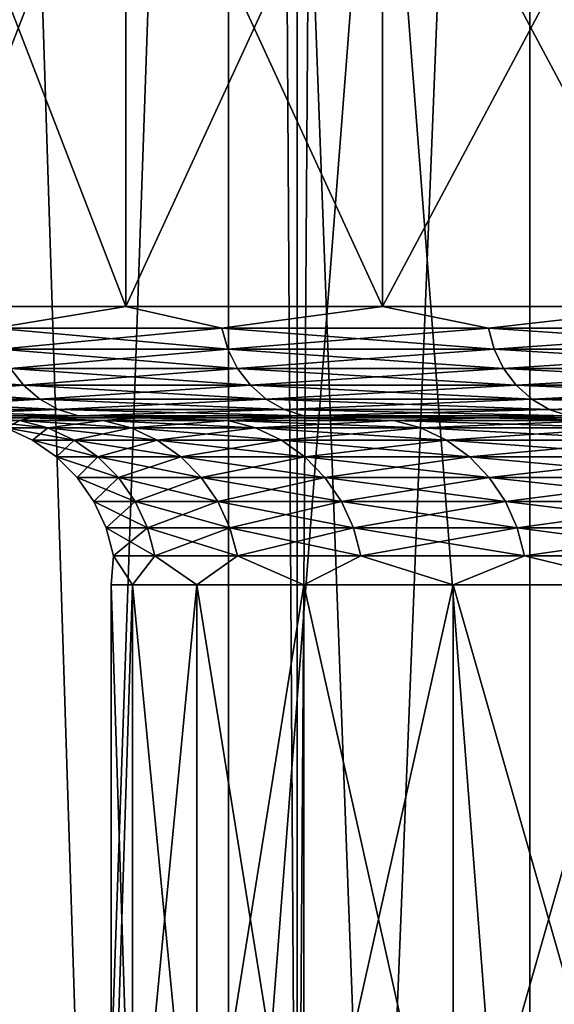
# Model space of a CAD drawing. Header units: metres. Extents: x -30 to 30, y -76 to 64.
# Tile 33 of 256: x -19.714 to -18.755, y -52.953 to -51.185. Entities that reach past the tile are written whole.
import ezdxf

# ---------------------------------------------------------------- set-up
doc = ezdxf.new("R2010")
doc.units = ezdxf.units.M
doc.layers.add('solid_508511', color=7, linetype='CONTINUOUS')

msp = doc.modelspace()

# ---------------------------------------------------------------- linework, layer by layer
at = {"layer": 'solid_508511'}
for points in [[(-19.918579, -54, -11.50001), (-19.918585, 57.5, -11.5), (-19.216236, 57.5, -12.638679)], [(-19.216213, -54, 12.638717), (-19.216236, 57.5, 12.638679), (-19.918585, 57.5, 11.5)], [(-19.918579, -54, 11.50001), (-19.216213, -54, 12.638717), (-19.918585, 57.5, 11.5)], [(-19.216213, -54, -12.638717), (-19.918579, -54, -11.50001), (-19.216236, 57.5, -12.638679)], [(-19.216213, -54, -12.638717), (-19.216236, 57.5, -12.638679), (-18.448826, 57.5, -13.734654)], [(-18.448824, -54, 13.734659), (-18.448826, 57.5, 13.734654), (-19.216236, 57.5, 12.638679)], [(-19.216213, -54, 12.638717), (-18.448824, -54, 13.734659), (-19.216236, 57.5, 12.638679)], [(-18.448824, -54, -13.734659), (-19.216213, -54, -12.638717), (-18.448826, 57.5, -13.734654)], [(-19.806244, -54, -6.979451), (-19.581917, -54, -7.586075), (-19.806213, -47, -6.97955)], [(-19.581917, -54, 7.586075), (-19.806244, -54, 6.979451), (-19.806213, -47, 6.97955)], [(-19.581917, -54, -7.586075), (-19.339142, -47, -8.185207), (-19.806213, -47, -6.97955)], [(-19.581917, -54, 7.586075), (-19.806213, -47, 6.97955), (-19.339142, -47, 8.185207)], [(-19.581917, -54, -7.586075), (-19.339016, -54, -8.185504), (-19.339142, -47, -8.185207)], [(-19.339016, -54, 8.185504), (-19.581917, -54, 7.586075), (-19.339142, -47, 8.185207)], [(-18.798429, -54, -9.360506), (-18.798304, -47, -9.360759), (-19.339142, -47, -8.185207)], [(-19.07777, -54, -8.777167), (-18.798429, -54, -9.360506), (-19.339142, -47, -8.185207)], [(-19.339016, -54, -8.185504), (-19.07777, -54, -8.777167), (-19.339142, -47, -8.185207)], [(-19.339016, -54, 8.185504), (-19.339142, -47, 8.185207), (-18.798304, -47, 9.360759)], [(-19.07777, -54, 8.777167), (-19.339016, -54, 8.185504), (-18.798304, -47, 9.360759)], [(-18.798429, -54, 9.360506), (-19.07777, -54, 8.777167), (-18.798304, -47, 9.360759)], [(-18.798429, -54, -9.360506), (-18.501255, -54, -9.934965), (-18.798304, -47, -9.360759)], [(-18.501255, -54, 9.934965), (-18.798429, -54, 9.360506), (-18.798304, -47, 9.360759)], [(-18.186533, -54, -10.500001), (-18.186512, -47, -10.500049), (-18.798304, -47, -9.360759)], [(-18.501255, -54, -9.934965), (-18.186533, -54, -10.500001), (-18.798304, -47, -9.360759)], [(-18.501255, -54, 9.934965), (-18.798304, -47, 9.360759), (-18.186512, -47, 10.500049)], [(-19.90979, -51.700001, -5.664828), (-19.90979, -50.700001, -5.664828), (-19.523294, -50.700001, -6.879749)], [(-19.523294, -51.700001, -6.879749), (-19.90979, -51.700001, -5.664828), (-19.523294, -50.700001, -6.879749)], [(-19.523294, -51.700001, 6.879749), (-19.523294, -50.700001, 6.879749), (-19.90979, -50.700001, 5.664828)], [(-19.90979, -51.700001, 5.664828), (-19.523294, -51.700001, 6.879749), (-19.90979, -50.700001, 5.664828)], [(-19.523294, -51.700001, -6.879749), (-19.523294, -50.700001, -6.879749), (-19.062742, -50.700001, -8.068573)], [(-19.062742, -51.700001, -8.068573), (-19.523294, -51.700001, -6.879749), (-19.062742, -50.700001, -8.068573)], [(-19.062742, -51.700001, 8.068573), (-19.062742, -50.700001, 8.068573), (-19.523294, -50.700001, 6.879749)], [(-19.523294, -51.700001, 6.879749), (-19.062742, -51.700001, 8.068573), (-19.523294, -50.700001, 6.879749)], [(-19.062742, -51.700001, -8.068573), (-19.062742, -50.700001, -8.068573), (-18.529877, -50.700001, -9.22679)], [(-18.529877, -51.700001, -9.22679), (-19.062742, -51.700001, -8.068573), (-18.529877, -50.700001, -9.22679)], [(-18.529877, -51.700001, 9.22679), (-18.529877, -50.700001, 9.22679), (-19.062742, -50.700001, 8.068573)], [(-19.062742, -51.700001, 8.068573), (-18.529877, -51.700001, 9.22679), (-19.062742, -50.700001, 8.068573)], [(-19.759052, -51.739017, 6.15717), (-19.523294, -51.700001, 6.879749), (-19.90979, -51.700001, 5.664828)], [(-19.759052, -51.739017, -6.15717), (-19.90979, -51.700001, -5.664828), (-19.523294, -51.700001, -6.879749)], [(-19.759052, -51.739017, 6.15717), (-19.351242, -51.739017, 7.338958), (-19.523294, -51.700001, 6.879749)], [(-19.351242, -51.739017, -7.338958), (-19.759052, -51.739017, -6.15717), (-19.523294, -51.700001, -6.879749)], [(-19.351242, -51.739017, 7.338958), (-19.062742, -51.700001, 8.068573), (-19.523294, -51.700001, 6.879749)], [(-19.351242, -51.739017, -7.338958), (-19.523294, -51.700001, -6.879749), (-19.062742, -51.700001, -8.068573)], [(-19.351242, -51.739017, 7.338958), (-18.872822, -51.739017, 8.493968), (-19.062742, -51.700001, 8.068573)], [(-18.872822, -51.739017, -8.493968), (-19.351242, -51.739017, -7.338958), (-19.062742, -51.700001, -8.068573)], [(-18.872822, -51.739017, 8.493968), (-18.529877, -51.700001, 9.22679), (-19.062742, -51.700001, 8.068573)], [(-18.872822, -51.739017, -8.493968), (-19.062742, -51.700001, -8.068573), (-18.529877, -51.700001, -9.22679)], [(-18.872822, -51.739017, 8.493968), (-18.325537, -51.739017, 9.617984), (-18.529877, -51.700001, 9.22679)], [(-18.325537, -51.739017, -9.617984), (-18.872822, -51.739017, -8.493968), (-18.529877, -51.700001, -9.22679)], [(-19.340588, -51.776573, 7.334917), (-19.351242, -51.739017, 7.338958), (-19.759052, -51.739017, 6.15717)], [(-19.748173, -51.776573, 6.15378), (-19.340588, -51.776573, 7.334917), (-19.759052, -51.739017, 6.15717)], [(-19.748173, -51.776573, -6.15378), (-19.759052, -51.739017, -6.15717), (-19.351242, -51.739017, -7.338958)], [(-19.340588, -51.776573, -7.334917), (-19.748173, -51.776573, -6.15378), (-19.351242, -51.739017, -7.338958)], [(-18.862431, -51.776573, 8.489291), (-18.872822, -51.739017, 8.493968), (-19.351242, -51.739017, 7.338958)], [(-19.340588, -51.776573, 7.334917), (-18.862431, -51.776573, 8.489291), (-19.351242, -51.739017, 7.338958)], [(-19.340588, -51.776573, -7.334917), (-19.351242, -51.739017, -7.338958), (-18.872822, -51.739017, -8.493968)], [(-18.862431, -51.776573, -8.489291), (-19.340588, -51.776573, -7.334917), (-18.872822, -51.739017, -8.493968)], [(-18.315447, -51.776573, 9.612688), (-18.325537, -51.739017, 9.617984), (-18.872822, -51.739017, 8.493968)], [(-18.862431, -51.776573, 8.489291), (-18.315447, -51.776573, 9.612688), (-18.872822, -51.739017, 8.493968)], [(-18.862431, -51.776573, -8.489291), (-18.872822, -51.739017, -8.493968), (-18.325537, -51.739017, -9.617984)], [(-18.315447, -51.776573, -9.612688), (-18.862431, -51.776573, -8.489291), (-18.325537, -51.739017, -9.617984)], [(-19.32328, -51.81118, 7.328353), (-19.340588, -51.776573, 7.334917), (-19.748173, -51.776573, 6.15378)], [(-19.730501, -51.81118, 6.148273), (-19.32328, -51.81118, 7.328353), (-19.748173, -51.776573, 6.15378)], [(-19.730501, -51.81118, -6.148273), (-19.748173, -51.776573, -6.15378), (-19.340588, -51.776573, -7.334917)], [(-19.32328, -51.81118, -7.328353), (-19.730501, -51.81118, -6.148273), (-19.340588, -51.776573, -7.334917)], [(-18.845551, -51.81118, 8.481694), (-18.862431, -51.776573, 8.489291), (-19.340588, -51.776573, 7.334917)], [(-19.32328, -51.81118, 7.328353), (-18.845551, -51.81118, 8.481694), (-19.340588, -51.776573, 7.334917)], [(-19.32328, -51.81118, -7.328353), (-19.340588, -51.776573, -7.334917), (-18.862431, -51.776573, -8.489291)], [(-18.845551, -51.81118, -8.481694), (-19.32328, -51.81118, -7.328353), (-18.862431, -51.776573, -8.489291)], [(-18.299055, -51.81118, 9.604085), (-18.315447, -51.776573, 9.612688), (-18.862431, -51.776573, 8.489291)], [(-18.845551, -51.81118, 8.481694), (-18.299055, -51.81118, 9.604085), (-18.862431, -51.776573, 8.489291)], [(-18.845551, -51.81118, -8.481694), (-18.862431, -51.776573, -8.489291), (-18.315447, -51.776573, -9.612688)], [(-18.299055, -51.81118, -9.604085), (-18.845551, -51.81118, -8.481694), (-18.315447, -51.776573, -9.612688)], [(-19.706717, -51.841503, 6.140861), (-19.730501, -51.81118, 6.148273), (-20.065727, -51.81118, 4.945757)], [(-20.041538, -51.841503, 4.939795), (-19.706717, -51.841503, 6.140861), (-20.065727, -51.81118, 4.945757)], [(-19.706717, -51.841503, -6.140861), (-20.041538, -51.841503, -4.939795), (-19.730501, -51.81118, -6.148273)], [(-19.299986, -51.841503, 7.31952), (-19.32328, -51.81118, 7.328353), (-19.730501, -51.81118, 6.148273)], [(-19.706717, -51.841503, 6.140861), (-19.299986, -51.841503, 7.31952), (-19.730501, -51.81118, 6.148273)], [(-19.706717, -51.841503, -6.140861), (-19.730501, -51.81118, -6.148273), (-19.32328, -51.81118, -7.328353)], [(-19.299986, -51.841503, -7.31952), (-19.706717, -51.841503, -6.140861), (-19.32328, -51.81118, -7.328353)], [(-18.822832, -51.841503, 8.47147), (-18.845551, -51.81118, 8.481694), (-19.32328, -51.81118, 7.328353)], [(-19.299986, -51.841503, 7.31952), (-18.822832, -51.841503, 8.47147), (-19.32328, -51.81118, 7.328353)], [(-19.299986, -51.841503, -7.31952), (-19.32328, -51.81118, -7.328353), (-18.845551, -51.81118, -8.481694)], [(-18.822832, -51.841503, -8.47147), (-19.299986, -51.841503, -7.31952), (-18.845551, -51.81118, -8.481694)], [(-18.276997, -51.841503, 9.592508), (-18.299055, -51.81118, 9.604085), (-18.845551, -51.81118, 8.481694)], [(-18.822832, -51.841503, 8.47147), (-18.276997, -51.841503, 9.592508), (-18.845551, -51.81118, 8.481694)], [(-18.822832, -51.841503, -8.47147), (-18.845551, -51.81118, -8.481694), (-18.299055, -51.81118, -9.604085)], [(-18.276997, -51.841503, -9.592508), (-18.822832, -51.841503, -8.47147), (-18.299055, -51.81118, -9.604085)], [(-19.677736, -51.866383, 6.131831), (-19.706717, -51.841503, 6.140861), (-20.041538, -51.841503, 4.939795)], [(-20.012066, -51.866383, 4.932531), (-19.677736, -51.866383, 6.131831), (-20.041538, -51.841503, 4.939795)], [(-20.012066, -51.866383, -4.932531), (-20.041538, -51.841503, -4.939795), (-19.706717, -51.841503, -6.140861)], [(-19.677736, -51.866383, -6.131831), (-20.012066, -51.866383, -4.932531), (-19.706717, -51.841503, -6.140861)], [(-19.271605, -51.866383, 7.308755), (-19.299986, -51.841503, 7.31952), (-19.706717, -51.841503, 6.140861)], [(-19.677736, -51.866383, 6.131831), (-19.271605, -51.866383, 7.308755), (-19.706717, -51.841503, 6.140861)], [(-19.677736, -51.866383, -6.131831), (-19.706717, -51.841503, -6.140861), (-19.299986, -51.841503, -7.31952)], [(-19.271605, -51.866383, -7.308755), (-19.677736, -51.866383, -6.131831), (-19.299986, -51.841503, -7.31952)], [(-18.795153, -51.866383, 8.459011), (-18.822832, -51.841503, 8.47147), (-19.299986, -51.841503, 7.31952)], [(-19.271605, -51.866383, 7.308755), (-18.795153, -51.866383, 8.459011), (-19.299986, -51.841503, 7.31952)], [(-19.271605, -51.866383, -7.308755), (-19.299986, -51.841503, -7.31952), (-18.822832, -51.841503, -8.47147)], [(-18.795153, -51.866383, -8.459011), (-19.271605, -51.866383, -7.308755), (-18.822832, -51.841503, -8.47147)], [(-18.25012, -51.866383, 9.578402), (-18.276997, -51.841503, 9.592508), (-18.822832, -51.841503, 8.47147)], [(-18.795153, -51.866383, 8.459011), (-18.25012, -51.866383, 9.578402), (-18.822832, -51.841503, 8.47147)], [(-18.795153, -51.866383, -8.459011), (-18.822832, -51.841503, -8.47147), (-18.276997, -51.841503, -9.592508)], [(-18.25012, -51.866383, -9.578402), (-18.795153, -51.866383, -8.459011), (-18.276997, -51.841503, -9.592508)], [(-19.644676, -51.88485, 6.121529), (-19.677736, -51.866383, 6.131831), (-20.012066, -51.866383, 4.932531)], [(-19.978443, -51.88485, 4.924244), (-19.644676, -51.88485, 6.121529), (-20.012066, -51.866383, 4.932531)], [(-19.978443, -51.88485, -4.924244), (-20.012066, -51.866383, -4.932531), (-19.677736, -51.866383, -6.131831)], [(-19.644676, -51.88485, -6.121529), (-19.978443, -51.88485, -4.924244), (-19.677736, -51.866383, -6.131831)], [(-19.239227, -51.88485, 7.296476), (-19.271605, -51.866383, 7.308755), (-19.677736, -51.866383, 6.131831)], [(-19.644676, -51.88485, 6.121529), (-19.239227, -51.88485, 7.296476), (-19.677736, -51.866383, 6.131831)], [(-19.644676, -51.88485, -6.121529), (-19.677736, -51.866383, -6.131831), (-19.271605, -51.866383, -7.308755)], [(-19.239227, -51.88485, -7.296476), (-19.644676, -51.88485, -6.121529), (-19.271605, -51.866383, -7.308755)], [(-18.763575, -51.88485, 8.444799), (-18.795153, -51.866383, 8.459011), (-19.271605, -51.866383, 7.308755)], [(-19.239227, -51.88485, 7.296476), (-18.763575, -51.88485, 8.444799), (-19.271605, -51.866383, 7.308755)], [(-19.239227, -51.88485, -7.296476), (-19.271605, -51.866383, -7.308755), (-18.795153, -51.866383, -8.459011)], [(-18.763575, -51.88485, -8.444799), (-19.239227, -51.88485, -7.296476), (-18.795153, -51.866383, -8.459011)], [(-18.219458, -51.88485, 9.562309), (-18.25012, -51.866383, 9.578402), (-18.795153, -51.866383, 8.459011)], [(-18.763575, -51.88485, 8.444799), (-18.219458, -51.88485, 9.562309), (-18.795153, -51.866383, 8.459011)], [(-18.763575, -51.88485, -8.444799), (-18.795153, -51.866383, -8.459011), (-18.25012, -51.866383, -9.578402)], [(-18.219458, -51.88485, -9.562309), (-18.763575, -51.88485, -8.444799), (-18.25012, -51.866383, -9.578402)], [(-19.608809, -51.896202, 6.110352), (-19.644676, -51.88485, 6.121529), (-19.978443, -51.88485, 4.924244)], [(-19.941967, -51.896202, 4.915254), (-19.608809, -51.896202, 6.110352), (-19.978443, -51.88485, 4.924244)], [(-19.941967, -51.896202, -4.915254), (-19.978443, -51.88485, -4.924244), (-19.644676, -51.88485, -6.121529)], [(-19.608809, -51.896202, -6.110352), (-19.941967, -51.896202, -4.915254), (-19.644676, -51.88485, -6.121529)], [(-19.2041, -51.896202, 7.283154), (-19.239227, -51.88485, 7.296476), (-19.644676, -51.88485, 6.121529)], [(-19.608809, -51.896202, 6.110352), (-19.2041, -51.896202, 7.283154), (-19.644676, -51.88485, 6.121529)], [(-19.608809, -51.896202, -6.110352), (-19.644676, -51.88485, -6.121529), (-19.239227, -51.88485, -7.296476)], [(-19.2041, -51.896202, -7.283154), (-19.608809, -51.896202, -6.110352), (-19.239227, -51.88485, -7.296476)], [(-18.729317, -51.896202, 8.429381), (-18.763575, -51.88485, 8.444799), (-19.239227, -51.88485, 7.296476)], [(-19.2041, -51.896202, 7.283154), (-18.729317, -51.896202, 8.429381), (-19.239227, -51.88485, 7.296476)], [(-19.2041, -51.896202, -7.283154), (-19.239227, -51.88485, -7.296476), (-18.763575, -51.88485, -8.444799)], [(-18.729317, -51.896202, -8.429381), (-19.2041, -51.896202, -7.283154), (-18.763575, -51.88485, -8.444799)], [(-18.186193, -51.896202, 9.54485), (-18.219458, -51.88485, 9.562309), (-18.763575, -51.88485, 8.444799)], [(-18.729317, -51.896202, 8.429381), (-18.186193, -51.896202, 9.54485), (-18.763575, -51.88485, 8.444799)], [(-18.729317, -51.896202, -8.429381), (-18.763575, -51.88485, -8.444799), (-18.219458, -51.88485, -9.562309)], [(-19.608809, -51.896202, -6.110352), (-19.717243, -51.900002, -5.610729), (-19.941967, -51.896202, -4.915254)], [(-19.941967, -51.896202, 4.915254), (-19.717243, -51.900002, 5.610723), (-19.608809, -51.896202, 6.110352)], [(-19.693436, -51.900002, -2.488177), (-19.810822, -51.900002, -1.246515), (-19.717243, -51.900002, -5.610729)], [(-19.810822, -51.900002, 1.246509), (-19.693438, -51.900002, 2.488171), (-19.717243, -51.900002, 5.610723)], [(-19.71381, -51.904495, 1.826754), (-19.693438, -51.900002, 2.488171), (-19.810822, -51.900002, 1.246509)], [(-19.71381, -51.904495, 1.826754), (-19.810822, -51.900002, 1.246509), (-19.788877, -51.904495, 0.609689)], [(-19.71381, -51.904495, -1.826754), (-19.810822, -51.900002, -1.246515), (-19.693436, -51.900002, -2.488177)], [(-19.788877, -51.904495, -0.609689), (-19.810822, -51.900002, -1.246515), (-19.71381, -51.904495, -1.826754)], [(-19.788877, -51.904495, -0.609689), (-19.71381, -51.904495, -1.826754), (-19.738323, -51.917984, -0.608131)], [(-19.788877, -51.904495, 0.609689), (-19.738323, -51.917984, 0.608131), (-19.663448, -51.917984, 1.822087)], [(-19.71381, -51.904495, 1.826754), (-19.788877, -51.904495, 0.609689), (-19.663448, -51.917984, 1.822087)], [(-19.71381, -51.904495, -1.826754), (-19.663448, -51.917984, -1.822087), (-19.738323, -51.917984, -0.608131)], [(-19.608809, -51.896202, -6.110352), (-19.334396, -51.900002, -6.814036), (-19.717243, -51.900002, -5.610729)], [(-19.608809, -51.896202, 6.110352), (-19.717243, -51.900002, 5.610723), (-19.334398, -51.900002, 6.81403)], [(-19.693436, -51.900002, -2.488177), (-19.717243, -51.900002, -5.610729), (-19.334396, -51.900002, -6.814036)], [(-19.498327, -51.900002, 3.719913), (-19.334398, -51.900002, 6.81403), (-19.717243, -51.900002, 5.610723)], [(-19.693438, -51.900002, 2.488171), (-19.498327, -51.900002, 3.719913), (-19.717243, -51.900002, 5.610723)], [(-19.563963, -51.904495, 3.036889), (-19.693438, -51.900002, 2.488171), (-19.71381, -51.904495, 1.826754)], [(-19.71381, -51.904495, -1.826754), (-19.693436, -51.900002, -2.488177), (-19.563963, -51.904495, -3.036889)], [(-19.71381, -51.904495, -1.826754), (-19.563963, -51.904495, -3.036889), (-19.663448, -51.917984, -1.822087)], [(-19.71381, -51.904495, 1.826754), (-19.663448, -51.917984, 1.822087), (-19.513985, -51.917984, 3.029131)], [(-19.563963, -51.904495, 3.036889), (-19.71381, -51.904495, 1.826754), (-19.513985, -51.917984, 3.029131)], [(-19.563963, -51.904495, 3.036889), (-19.498327, -51.900002, 3.719913), (-19.693438, -51.900002, 2.488171)], [(-19.498325, -51.900002, -3.719919), (-19.693436, -51.900002, -2.488177), (-19.334396, -51.900002, -6.814036)], [(-19.563963, -51.904495, -3.036889), (-19.693436, -51.900002, -2.488177), (-19.498325, -51.900002, -3.719919)], [(-19.563963, -51.904495, -3.036889), (-19.513985, -51.917984, -3.029131), (-19.663448, -51.917984, -1.822087)], [(-19.2041, -51.896202, -7.283154), (-19.334396, -51.900002, -6.814036), (-19.608809, -51.896202, -6.110352)], [(-19.608809, -51.896202, 6.110352), (-19.334398, -51.900002, 6.81403), (-19.2041, -51.896202, 7.283154)], [(-19.339903, -51.904495, 4.235504), (-19.498327, -51.900002, 3.719913), (-19.563963, -51.904495, 3.036889)], [(-19.563963, -51.904495, -3.036889), (-19.498325, -51.900002, -3.719919), (-19.339903, -51.904495, -4.235504)], [(-19.563963, -51.904495, -3.036889), (-19.339903, -51.904495, -4.235504), (-19.513985, -51.917984, -3.029131)], [(-19.563963, -51.904495, 3.036889), (-19.513985, -51.917984, 3.029131), (-19.290497, -51.917984, 4.224684)], [(-19.339903, -51.904495, 4.235504), (-19.563963, -51.904495, 3.036889), (-19.290497, -51.917984, 4.224684)], [(-19.339903, -51.904495, -4.235504), (-19.290497, -51.917984, -4.224684), (-19.513985, -51.917984, -3.029131)], [(-19.498327, -51.900002, 3.719913), (-19.226236, -51.900002, 4.937029), (-19.334398, -51.900002, 6.81403)], [(-19.339903, -51.904495, 4.235504), (-19.226236, -51.900002, 4.937029), (-19.498327, -51.900002, 3.719913)], [(-19.226234, -51.900002, -4.937036), (-19.498325, -51.900002, -3.719919), (-19.334396, -51.900002, -6.814036)], [(-19.339903, -51.904495, -4.235504), (-19.498325, -51.900002, -3.719919), (-19.226234, -51.900002, -4.937036)], [(-19.04248, -51.904495, 5.418053), (-19.226236, -51.900002, 4.937029), (-19.339903, -51.904495, 4.235504)], [(-19.339903, -51.904495, -4.235504), (-19.226234, -51.900002, -4.937036), (-19.04248, -51.904495, -5.418053)], [(-19.339903, -51.904495, -4.235504), (-19.04248, -51.904495, -5.418053), (-19.290497, -51.917984, -4.224684)], [(-19.339903, -51.904495, 4.235504), (-19.290497, -51.917984, 4.224684), (-18.993834, -51.917984, 5.404212)], [(-19.04248, -51.904495, 5.418053), (-19.339903, -51.904495, 4.235504), (-18.993834, -51.917984, 5.404212)], [(-19.2041, -51.896202, 7.283154), (-19.334398, -51.900002, 6.81403), (-18.87821, -51.900002, 7.991441)], [(-18.878244, -51.900002, 6.134686), (-18.87821, -51.900002, 7.991441), (-19.334398, -51.900002, 6.81403)], [(-19.226236, -51.900002, 4.937029), (-18.878244, -51.900002, 6.134686), (-19.334398, -51.900002, 6.81403)], [(-19.2041, -51.896202, -7.283154), (-18.878208, -51.900002, -7.991447), (-19.334396, -51.900002, -6.814036)], [(-19.226234, -51.900002, -4.937036), (-19.334396, -51.900002, -6.814036), (-18.878208, -51.900002, -7.991447)], [(-19.04248, -51.904495, -5.418053), (-18.993834, -51.917984, -5.404212), (-19.290497, -51.917984, -4.224684)], [(-19.04248, -51.904495, 5.418053), (-18.878244, -51.900002, 6.134686), (-19.226236, -51.900002, 4.937029)], [(-18.878242, -51.900002, -6.134693), (-19.226234, -51.900002, -4.937036), (-18.878208, -51.900002, -7.991447)], [(-19.04248, -51.904495, -5.418053), (-19.226234, -51.900002, -4.937036), (-18.878242, -51.900002, -6.134693)], [(-18.729317, -51.896202, -8.429381), (-18.878208, -51.900002, -7.991447), (-19.2041, -51.896202, -7.283154)], [(-19.2041, -51.896202, 7.283154), (-18.87821, -51.900002, 7.991441), (-18.729317, -51.896202, 8.429381)], [(-18.672823, -51.904495, 6.580049), (-18.878244, -51.900002, 6.134686), (-19.04248, -51.904495, 5.418053)], [(-19.04248, -51.904495, -5.418053), (-18.878242, -51.900002, -6.134693), (-18.672823, -51.904495, -6.580049)], [(-19.04248, -51.904495, -5.418053), (-18.672823, -51.904495, -6.580049), (-18.993834, -51.917984, -5.404212)], [(-19.04248, -51.904495, 5.418053), (-18.993834, -51.917984, 5.404212), (-18.62512, -51.917984, 6.563239)], [(-18.672823, -51.904495, 6.580049), (-19.04248, -51.904495, 5.418053), (-18.62512, -51.917984, 6.563239)], [(-18.672823, -51.904495, -6.580049), (-18.62512, -51.917984, -6.563239), (-18.993834, -51.917984, -5.404212)], [(-18.878244, -51.900002, 6.134686), (-18.455763, -51.900002, 7.30803), (-18.87821, -51.900002, 7.991441)], [(-18.672823, -51.904495, 6.580049), (-18.455763, -51.900002, 7.30803), (-18.878244, -51.900002, 6.134686)], [(-18.878242, -51.900002, -6.134693), (-18.878208, -51.900002, -7.991447), (-18.350355, -51.900002, -9.138622)], [(-18.455759, -51.900002, -7.308037), (-18.878242, -51.900002, -6.134693), (-18.350355, -51.900002, -9.138622)], [(-18.672823, -51.904495, -6.580049), (-18.878242, -51.900002, -6.134693), (-18.455759, -51.900002, -7.308037)], [(-18.729317, -51.896202, 8.429381), (-18.87821, -51.900002, 7.991441), (-18.350357, -51.900002, 9.138616)], [(-18.455763, -51.900002, 7.30803), (-18.350357, -51.900002, 9.138616), (-18.87821, -51.900002, 7.991441)], [(-18.729317, -51.896202, -8.429381), (-18.350355, -51.900002, -9.138622), (-18.878208, -51.900002, -7.991447)], [(-19.738323, -51.917984, -0.608131), (-19.690884, -51.940063, -0.60667), (-19.690884, -51.940063, 0.60667)], [(-19.738323, -51.917984, -0.608131), (-19.663448, -51.917984, -1.822087), (-19.690884, -51.940063, -0.60667)], [(-19.738323, -51.917984, 0.608131), (-19.690884, -51.940063, 0.60667), (-19.61619, -51.940063, 1.817708)], [(-19.738323, -51.917984, 0.608131), (-19.738323, -51.917984, -0.608131), (-19.690884, -51.940063, 0.60667)], [(-19.663448, -51.917984, 1.822087), (-19.738323, -51.917984, 0.608131), (-19.61619, -51.940063, 1.817708)], [(-19.663448, -51.917984, -1.822087), (-19.61619, -51.940063, -1.817708), (-19.690884, -51.940063, -0.60667)], [(-19.663448, -51.917984, -1.822087), (-19.513985, -51.917984, -3.029131), (-19.61619, -51.940063, -1.817708)], [(-19.663448, -51.917984, 1.822087), (-19.61619, -51.940063, 1.817708), (-19.467083, -51.940063, 3.02185)], [(-19.513985, -51.917984, 3.029131), (-19.663448, -51.917984, 1.822087), (-19.467083, -51.940063, 3.02185)], [(-19.513985, -51.917984, -3.029131), (-19.467083, -51.940063, -3.02185), (-19.61619, -51.940063, -1.817708)], [(-19.513985, -51.917984, -3.029131), (-19.290497, -51.917984, -4.224684), (-19.467083, -51.940063, -3.02185)], [(-19.513985, -51.917984, 3.029131), (-19.467083, -51.940063, 3.02185), (-19.244133, -51.940063, 4.21453)], [(-19.290497, -51.917984, 4.224684), (-19.513985, -51.917984, 3.029131), (-19.244133, -51.940063, 4.21453)], [(-19.290497, -51.917984, -4.224684), (-19.244133, -51.940063, -4.21453), (-19.467083, -51.940063, -3.02185)], [(-19.290497, -51.917984, -4.224684), (-18.993834, -51.917984, -5.404212), (-19.244133, -51.940063, -4.21453)], [(-19.290497, -51.917984, 4.224684), (-19.244133, -51.940063, 4.21453), (-18.948183, -51.940063, 5.391223)], [(-18.993834, -51.917984, 5.404212), (-19.290497, -51.917984, 4.224684), (-18.948183, -51.940063, 5.391223)], [(-18.993834, -51.917984, -5.404212), (-18.948183, -51.940063, -5.391223), (-19.244133, -51.940063, -4.21453)], [(-18.993834, -51.917984, -5.404212), (-18.62512, -51.917984, -6.563239), (-18.948183, -51.940063, -5.391223)], [(-18.993834, -51.917984, 5.404212), (-18.948183, -51.940063, 5.391223), (-18.580357, -51.940063, 6.547465)], [(-18.62512, -51.917984, 6.563239), (-18.993834, -51.917984, 5.404212), (-18.580357, -51.940063, 6.547465)], [(-18.62512, -51.917984, -6.563239), (-18.580357, -51.940063, -6.547465), (-18.948183, -51.940063, -5.391223)], [(-19.690884, -51.940063, -0.60667), (-19.648001, -51.970051, -0.605348), (-19.648001, -51.970051, 0.605348)], [(-19.690884, -51.940063, -0.60667), (-19.61619, -51.940063, -1.817708), (-19.648001, -51.970051, -0.605348)], [(-19.690884, -51.940063, 0.60667), (-19.648001, -51.970051, 0.605348), (-19.573469, -51.970051, 1.813749)], [(-19.690884, -51.940063, 0.60667), (-19.690884, -51.940063, -0.60667), (-19.648001, -51.970051, 0.605348)], [(-19.61619, -51.940063, 1.817708), (-19.690884, -51.940063, 0.60667), (-19.573469, -51.970051, 1.813749)], [(-19.61619, -51.940063, -1.817708), (-19.573469, -51.970051, -1.813749), (-19.648001, -51.970051, -0.605348)], [(-19.61619, -51.940063, -1.817708), (-19.467083, -51.940063, -3.02185), (-19.573469, -51.970051, -1.813749)], [(-19.61619, -51.940063, 1.817708), (-19.573469, -51.970051, 1.813749), (-19.424688, -51.970051, 3.01527)], [(-19.467083, -51.940063, 3.02185), (-19.61619, -51.940063, 1.817708), (-19.424688, -51.970051, 3.01527)], [(-19.467083, -51.940063, -3.02185), (-19.424688, -51.970051, -3.01527), (-19.573469, -51.970051, -1.813749)], [(-19.467083, -51.940063, -3.02185), (-19.244133, -51.940063, -4.21453), (-19.424688, -51.970051, -3.01527)], [(-19.467083, -51.940063, 3.02185), (-19.424688, -51.970051, 3.01527), (-19.202225, -51.970051, 4.205352)], [(-19.244133, -51.940063, 4.21453), (-19.467083, -51.940063, 3.02185), (-19.202225, -51.970051, 4.205352)], [(-19.244133, -51.940063, -4.21453), (-19.202225, -51.970051, -4.205352), (-19.424688, -51.970051, -3.01527)], [(-19.244133, -51.940063, -4.21453), (-18.948183, -51.940063, -5.391223), (-19.202225, -51.970051, -4.205352)], [(-19.244133, -51.940063, 4.21453), (-19.202225, -51.970051, 4.205352), (-18.906918, -51.970051, 5.379482)], [(-18.948183, -51.940063, 5.391223), (-19.244133, -51.940063, 4.21453), (-18.906918, -51.970051, 5.379482)], [(-18.948183, -51.940063, -5.391223), (-18.906918, -51.970051, -5.379482), (-19.202225, -51.970051, -4.205352)], [(-18.948183, -51.940063, -5.391223), (-18.580357, -51.940063, -6.547465), (-18.906918, -51.970051, -5.379482)], [(-18.948183, -51.940063, 5.391223), (-18.906918, -51.970051, 5.379482), (-18.539892, -51.970051, 6.533206)], [(-18.580357, -51.940063, 6.547465), (-18.948183, -51.940063, 5.391223), (-18.539892, -51.970051, 6.533206)], [(-18.580357, -51.940063, -6.547465), (-18.539892, -51.970051, -6.533206), (-18.906918, -51.970051, -5.379482)], [(-19.648001, -51.970051, -0.605348), (-19.610983, -52.007042, -0.604208), (-19.610983, -52.007042, 0.604208)], [(-19.648001, -51.970051, -0.605348), (-19.573469, -51.970051, -1.813749), (-19.610983, -52.007042, -0.604208)], [(-19.648001, -51.970051, 0.605348), (-19.610983, -52.007042, 0.604208), (-19.536591, -52.007042, 1.810332)], [(-19.648001, -51.970051, 0.605348), (-19.648001, -51.970051, -0.605348), (-19.610983, -52.007042, 0.604208)], [(-19.573469, -51.970051, 1.813749), (-19.648001, -51.970051, 0.605348), (-19.536591, -52.007042, 1.810332)], [(-19.573469, -51.970051, -1.813749), (-19.536591, -52.007042, -1.810332), (-19.610983, -52.007042, -0.604208)], [(-19.573469, -51.970051, -1.813749), (-19.424688, -51.970051, -3.01527), (-19.536591, -52.007042, -1.810332)], [(-19.573469, -51.970051, 1.813749), (-19.536591, -52.007042, 1.810332), (-19.38809, -52.007042, 3.009588)], [(-19.424688, -51.970051, 3.01527), (-19.573469, -51.970051, 1.813749), (-19.38809, -52.007042, 3.009588)], [(-19.424688, -51.970051, -3.01527), (-19.38809, -52.007042, -3.009588), (-19.536591, -52.007042, -1.810332)], [(-19.424688, -51.970051, -3.01527), (-19.202225, -51.970051, -4.205352), (-19.38809, -52.007042, -3.009588)], [(-19.424688, -51.970051, 3.01527), (-19.38809, -52.007042, 3.009588), (-19.166044, -52.007042, 4.197429)], [(-19.202225, -51.970051, 4.205352), (-19.424688, -51.970051, 3.01527), (-19.166044, -52.007042, 4.197429)], [(-19.202225, -51.970051, -4.205352), (-19.166044, -52.007042, -4.197429), (-19.38809, -52.007042, -3.009588)], [(-19.202225, -51.970051, -4.205352), (-18.906918, -51.970051, -5.379482), (-19.166044, -52.007042, -4.197429)], [(-19.202225, -51.970051, 4.205352), (-19.166044, -52.007042, 4.197429), (-18.871296, -52.007042, 5.369347)], [(-18.906918, -51.970051, 5.379482), (-19.202225, -51.970051, 4.205352), (-18.871296, -52.007042, 5.369347)], [(-18.906918, -51.970051, -5.379482), (-18.871296, -52.007042, -5.369347), (-19.166044, -52.007042, -4.197429)], [(-18.906918, -51.970051, -5.379482), (-18.539892, -51.970051, -6.533206), (-18.871296, -52.007042, -5.369347)], [(-18.906918, -51.970051, 5.379482), (-18.871296, -52.007042, 5.369347), (-18.504961, -52.007042, 6.520897)], [(-18.539892, -51.970051, 6.533206), (-18.906918, -51.970051, 5.379482), (-18.504961, -52.007042, 6.520897)], [(-18.539892, -51.970051, -6.533206), (-18.504961, -52.007042, -6.520897), (-18.871296, -52.007042, -5.369347)], [(-19.610983, -52.007042, -0.604208), (-19.580954, -52.049908, -0.603283), (-19.580954, -52.049908, 0.603283)], [(-19.610983, -52.007042, -0.604208), (-19.536591, -52.007042, -1.810332), (-19.580954, -52.049908, -0.603283)], [(-19.610983, -52.007042, 0.604208), (-19.580954, -52.049908, 0.603283), (-19.506676, -52.049908, 1.80756)], [(-19.610983, -52.007042, 0.604208), (-19.610983, -52.007042, -0.604208), (-19.580954, -52.049908, 0.603283)], [(-19.536591, -52.007042, 1.810332), (-19.610983, -52.007042, 0.604208), (-19.506676, -52.049908, 1.80756)], [(-19.536591, -52.007042, -1.810332), (-19.506676, -52.049908, -1.80756), (-19.580954, -52.049908, -0.603283)], [(-19.536591, -52.007042, -1.810332), (-19.38809, -52.007042, -3.009588), (-19.506676, -52.049908, -1.80756)], [(-19.536591, -52.007042, 1.810332), (-19.506676, -52.049908, 1.80756), (-19.358404, -52.049908, 3.00498)], [(-19.38809, -52.007042, 3.009588), (-19.536591, -52.007042, 1.810332), (-19.358404, -52.049908, 3.00498)], [(-19.38809, -52.007042, -3.009588), (-19.358404, -52.049908, -3.00498), (-19.506676, -52.049908, -1.80756)], [(-19.38809, -52.007042, -3.009588), (-19.166044, -52.007042, -4.197429), (-19.358404, -52.049908, -3.00498)], [(-19.38809, -52.007042, 3.009588), (-19.358404, -52.049908, 3.00498), (-19.136698, -52.049908, 4.191001)], [(-19.166044, -52.007042, 4.197429), (-19.38809, -52.007042, 3.009588), (-19.136698, -52.049908, 4.191001)], [(-19.166044, -52.007042, -4.197429), (-19.136698, -52.049908, -4.191001), (-19.358404, -52.049908, -3.00498)], [(-19.166044, -52.007042, -4.197429), (-18.871296, -52.007042, -5.369347), (-19.136698, -52.049908, -4.191001)], [(-19.166044, -52.007042, 4.197429), (-19.136698, -52.049908, 4.191001), (-18.8424, -52.049908, 5.361125)], [(-18.871296, -52.007042, 5.369347), (-19.166044, -52.007042, 4.197429), (-18.8424, -52.049908, 5.361125)], [(-18.871296, -52.007042, -5.369347), (-18.8424, -52.049908, -5.361125), (-19.136698, -52.049908, -4.191001)], [(-18.871296, -52.007042, -5.369347), (-18.504961, -52.007042, -6.520897), (-18.8424, -52.049908, -5.361125)], [(-18.871296, -52.007042, 5.369347), (-18.8424, -52.049908, 5.361125), (-18.476625, -52.049908, 6.510912)], [(-18.504961, -52.007042, 6.520897), (-18.871296, -52.007042, 5.369347), (-18.476625, -52.049908, 6.510912)], [(-18.504961, -52.007042, -6.520897), (-18.476625, -52.049908, -6.510912), (-18.8424, -52.049908, -5.361125)], [(-19.580954, -52.049908, -0.603283), (-19.55883, -52.097343, -0.602601), (-19.55883, -52.097343, 0.602601)], [(-19.580954, -52.049908, -0.603283), (-19.506676, -52.049908, -1.80756), (-19.55883, -52.097343, -0.602601)], [(-19.580954, -52.049908, 0.603283), (-19.55883, -52.097343, 0.602601), (-19.484636, -52.097343, 1.805517)], [(-19.580954, -52.049908, 0.603283), (-19.580954, -52.049908, -0.603283), (-19.55883, -52.097343, 0.602601)], [(-19.506676, -52.049908, 1.80756), (-19.580954, -52.049908, 0.603283), (-19.484636, -52.097343, 1.805517)], [(-19.506676, -52.049908, -1.80756), (-19.484636, -52.097343, -1.805517), (-19.55883, -52.097343, -0.602601)], [(-19.506676, -52.049908, -1.80756), (-19.358404, -52.049908, -3.00498), (-19.484636, -52.097343, -1.805517)], [(-19.506676, -52.049908, 1.80756), (-19.484636, -52.097343, 1.805517), (-19.336531, -52.097343, 3.001585)], [(-19.358404, -52.049908, 3.00498), (-19.506676, -52.049908, 1.80756), (-19.336531, -52.097343, 3.001585)], [(-19.358404, -52.049908, -3.00498), (-19.336531, -52.097343, -3.001585), (-19.484636, -52.097343, -1.805517)], [(-19.358404, -52.049908, -3.00498), (-19.136698, -52.049908, -4.191001), (-19.336531, -52.097343, -3.001585)], [(-19.358404, -52.049908, 3.00498), (-19.336531, -52.097343, 3.001585), (-19.115076, -52.097343, 4.186266)], [(-19.136698, -52.049908, 4.191001), (-19.358404, -52.049908, 3.00498), (-19.115076, -52.097343, 4.186266)], [(-19.136698, -52.049908, -4.191001), (-19.115076, -52.097343, -4.186266), (-19.336531, -52.097343, -3.001585)], [(-19.136698, -52.049908, -4.191001), (-18.8424, -52.049908, -5.361125), (-19.115076, -52.097343, -4.186266)], [(-19.136698, -52.049908, 4.191001), (-19.115076, -52.097343, 4.186266), (-18.82111, -52.097343, 5.355068)], [(-18.8424, -52.049908, 5.361125), (-19.136698, -52.049908, 4.191001), (-18.82111, -52.097343, 5.355068)], [(-18.8424, -52.049908, -5.361125), (-18.82111, -52.097343, -5.355068), (-19.115076, -52.097343, -4.186266)], [(-18.8424, -52.049908, -5.361125), (-18.476625, -52.049908, -6.510912), (-18.82111, -52.097343, -5.355068)], [(-18.8424, -52.049908, 5.361125), (-18.82111, -52.097343, 5.355068), (-18.45575, -52.097343, 6.503555)], [(-18.476625, -52.049908, 6.510912), (-18.8424, -52.049908, 5.361125), (-18.45575, -52.097343, 6.503555)], [(-18.476625, -52.049908, -6.510912), (-18.45575, -52.097343, -6.503555), (-18.82111, -52.097343, -5.355068)], [(-19.55883, -52.097343, -0.602601), (-19.545284, -52.147907, -0.602184), (-19.545284, -52.147907, 0.602184)], [(-19.55883, -52.097343, -0.602601), (-19.484636, -52.097343, -1.805517), (-19.545284, -52.147907, -0.602184)], [(-19.55883, -52.097343, 0.602601), (-19.545284, -52.147907, 0.602184), (-19.471142, -52.147907, 1.804267)], [(-19.55883, -52.097343, 0.602601), (-19.55883, -52.097343, -0.602601), (-19.545284, -52.147907, 0.602184)], [(-19.484636, -52.097343, 1.805517), (-19.55883, -52.097343, 0.602601), (-19.471142, -52.147907, 1.804267)], [(-19.484636, -52.097343, -1.805517), (-19.471142, -52.147907, -1.804267), (-19.545284, -52.147907, -0.602184)], [(-19.484636, -52.097343, -1.805517), (-19.336531, -52.097343, -3.001585), (-19.471142, -52.147907, -1.804267)], [(-19.484636, -52.097343, 1.805517), (-19.471142, -52.147907, 1.804267), (-19.323139, -52.147907, 2.999506)], [(-19.336531, -52.097343, 3.001585), (-19.484636, -52.097343, 1.805517), (-19.323139, -52.147907, 2.999506)], [(-19.336531, -52.097343, -3.001585), (-19.323139, -52.147907, -2.999506), (-19.471142, -52.147907, -1.804267)], [(-19.336531, -52.097343, -3.001585), (-19.115076, -52.097343, -4.186266), (-19.323139, -52.147907, -2.999506)], [(-19.336531, -52.097343, 3.001585), (-19.323139, -52.147907, 2.999506), (-19.101837, -52.147907, 4.183367)], [(-19.115076, -52.097343, 4.186266), (-19.336531, -52.097343, 3.001585), (-19.101837, -52.147907, 4.183367)], [(-19.115076, -52.097343, -4.186266), (-19.101837, -52.147907, -4.183367), (-19.323139, -52.147907, -2.999506)], [(-19.115076, -52.097343, -4.186266), (-18.82111, -52.097343, -5.355068), (-19.101837, -52.147907, -4.183367)], [(-19.115076, -52.097343, 4.186266), (-19.101837, -52.147907, 4.183367), (-18.808075, -52.147907, 5.351359)], [(-18.82111, -52.097343, 5.355068), (-19.115076, -52.097343, 4.186266), (-18.808075, -52.147907, 5.351359)], [(-18.82111, -52.097343, -5.355068), (-18.808075, -52.147907, -5.351359), (-19.101837, -52.147907, -4.183367)], [(-18.82111, -52.097343, -5.355068), (-18.45575, -52.097343, -6.503555), (-18.808075, -52.147907, -5.351359)], [(-18.82111, -52.097343, 5.355068), (-18.808075, -52.147907, 5.351359), (-18.442968, -52.147907, 6.499051)], [(-18.45575, -52.097343, 6.503555), (-18.82111, -52.097343, 5.355068), (-18.442968, -52.147907, 6.499051)], [(-18.45575, -52.097343, -6.503555), (-18.442968, -52.147907, -6.499051), (-18.808075, -52.147907, -5.351359)], [(-19.545284, -52.147907, -0.602184), (-19.511423, -52.200001, -1.227556), (-19.549999, -52.200001, 0)], [(-19.545284, -52.147907, 0.602184), (-19.549999, -52.200001, 0), (-19.511423, -52.200001, 1.227556)], [(-19.545284, -52.147907, 0.602184), (-19.545284, -52.147907, -0.602184), (-19.549999, -52.200001, 0)], [(-19.545284, -52.147907, -0.602184), (-19.471142, -52.147907, -1.804267), (-19.511423, -52.200001, -1.227556)], [(-19.471142, -52.147907, 1.804267), (-19.545284, -52.147907, 0.602184), (-19.511423, -52.200001, 1.227556)], [(-19.471142, -52.147907, -1.804267), (-19.395842, -52.200001, -2.450266), (-19.511423, -52.200001, -1.227556)], [(-19.471142, -52.147907, 1.804267), (-19.511423, -52.200001, 1.227556), (-19.395842, -52.200001, 2.450266)], [(-19.471142, -52.147907, -1.804267), (-19.323139, -52.147907, -2.999506), (-19.395842, -52.200001, -2.450266)], [(-19.323139, -52.147907, 2.999506), (-19.471142, -52.147907, 1.804267), (-19.395842, -52.200001, 2.450266)], [(-19.323139, -52.147907, -2.999506), (-19.203714, -52.200001, -3.663307), (-19.395842, -52.200001, -2.450266)], [(-19.323139, -52.147907, 2.999506), (-19.395842, -52.200001, 2.450266), (-19.203714, -52.200001, 3.663307)], [(-19.323139, -52.147907, -2.999506), (-19.101837, -52.147907, -4.183367), (-19.203714, -52.200001, -3.663307)], [(-19.101837, -52.147907, 4.183367), (-19.323139, -52.147907, 2.999506), (-19.203714, -52.200001, 3.663307)], [(-19.101837, -52.147907, -4.183367), (-18.935801, -52.200001, -4.861891), (-19.203714, -52.200001, -3.663307)], [(-19.101837, -52.147907, 4.183367), (-19.203714, -52.200001, 3.663307), (-18.935801, -52.200001, 4.861891)], [(-19.101837, -52.147907, -4.183367), (-18.808075, -52.147907, -5.351359), (-18.935801, -52.200001, -4.861891)], [(-18.808075, -52.147907, 5.351359), (-19.101837, -52.147907, 4.183367), (-18.935801, -52.200001, 4.861891)], [(-18.808075, -52.147907, -5.351359), (-18.593153, -52.200001, -6.041286), (-18.935801, -52.200001, -4.861891)], [(-18.808075, -52.147907, 5.351359), (-18.935801, -52.200001, 4.861891), (-18.593153, -52.200001, 6.041286)], [(-18.808075, -52.147907, -5.351359), (-18.442968, -52.147907, -6.499051), (-18.593153, -52.200001, -6.041286)], [(-18.442968, -52.147907, 6.499051), (-18.808075, -52.147907, 5.351359), (-18.593153, -52.200001, 6.041286)], [(-19.549999, -53.400002, 0), (-19.549999, -52.200001, 0), (-19.511423, -52.200001, -1.227556)], [(-19.511423, -53.400002, -1.227556), (-19.549999, -53.400002, 0), (-19.511423, -52.200001, -1.227556)], [(-19.511423, -53.400002, 1.227556), (-19.511423, -52.200001, 1.227556), (-19.549999, -52.200001, 0)], [(-19.549999, -53.400002, 0), (-19.511423, -53.400002, 1.227556), (-19.549999, -52.200001, 0)], [(-19.511423, -53.400002, -1.227556), (-19.511423, -52.200001, -1.227556), (-19.395842, -52.200001, -2.450266)], [(-19.395842, -53.400002, -2.450266), (-19.511423, -53.400002, -1.227556), (-19.395842, -52.200001, -2.450266)], [(-19.395842, -53.400002, 2.450267), (-19.395842, -52.200001, 2.450266), (-19.511423, -52.200001, 1.227556)], [(-19.511423, -53.400002, 1.227556), (-19.395842, -53.400002, 2.450267), (-19.511423, -52.200001, 1.227556)], [(-19.395842, -53.400002, -2.450266), (-19.395842, -52.200001, -2.450266), (-19.203714, -52.200001, -3.663307)], [(-19.203714, -53.400002, -3.663307), (-19.395842, -53.400002, -2.450266), (-19.203714, -52.200001, -3.663307)], [(-19.203714, -53.400002, 3.663307), (-19.203714, -52.200001, 3.663307), (-19.395842, -52.200001, 2.450266)], [(-19.395842, -53.400002, 2.450267), (-19.203714, -53.400002, 3.663307), (-19.395842, -52.200001, 2.450266)], [(-19.203714, -53.400002, -3.663307), (-19.203714, -52.200001, -3.663307), (-18.935801, -52.200001, -4.861891)], [(-18.935801, -53.400002, -4.861891), (-19.203714, -53.400002, -3.663307), (-18.935801, -52.200001, -4.861891)], [(-18.935801, -53.400002, 4.861891), (-18.935801, -52.200001, 4.861891), (-19.203714, -52.200001, 3.663307)], [(-19.203714, -53.400002, 3.663307), (-18.935801, -53.400002, 4.861891), (-19.203714, -52.200001, 3.663307)], [(-18.935801, -53.400002, -4.861891), (-18.935801, -52.200001, -4.861891), (-18.593153, -52.200001, -6.041286)], [(-18.593153, -53.400002, -6.041286), (-18.935801, -53.400002, -4.861891), (-18.593153, -52.200001, -6.041286)], [(-18.593153, -53.400002, 6.041286), (-18.593153, -52.200001, 6.041286), (-18.935801, -52.200001, 4.861891)], [(-18.935801, -53.400002, 4.861891), (-18.593153, -53.400002, 6.041286), (-18.935801, -52.200001, 4.861891)]]:
    msp.add_3dface(points, dxfattribs=at)

doc.saveas('drawing.dxf')
